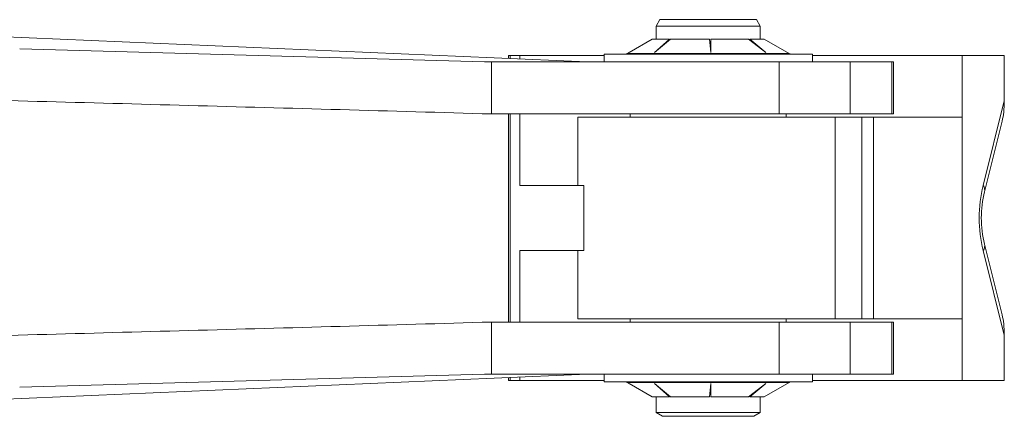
# Model space of a CAD drawing. Header units: millimetres. Extents: x 0 to 407, y 0 to 291.
# Tile 4 of 19: x 153 to 191, y 57 to 73. Entities that reach past the tile are written whole.
import ezdxf

# ---------------------------------------------------------------- set-up
doc = ezdxf.new("R2010")
doc.units = ezdxf.units.MM
doc.header["$MEASUREMENT"] = 0
doc.layers.add('Mittelinien', color=7, linetype='Continuous')
doc.layers.add('Sichtbare_Kanten__d_nn', color=7, linetype='Continuous')

msp = doc.modelspace()

# ---------------------------------------------------------------- linework, layer by layer
at = {"layer": 'Mittelinien', "color": 6, "linetype": 'Continuous', "lineweight": 5}
for p, q in [((172.031, 71.128), (172.031, 71.005)), ((182.741, 71.198), (176.521, 71.198)), ((171.314, 70.878), (171.314, 68.878)), ((182.356, 70.878), (182.356, 68.878)), ((185.084, 70.878), (185.084, 68.878)), ((186.688, 70.878), (186.688, 68.878)), ((191, 69.381), (190.191, 66.128)), ((172.031, 68.878), (172.031, 60.878)), ((184.503, 61.003), (184.503, 68.753)), ((185.525, 68.753), (185.525, 61.003)), ((185.983, 61.003), (185.983, 68.753)), ((174.85, 63.628), (174.85, 66.128)), ((190.191, 63.628), (191, 60.374)), ((171.314, 58.878), (171.314, 60.878)), ((182.356, 58.878), (182.356, 60.878)), ((185.084, 58.878), (185.084, 60.878)), ((186.688, 58.878), (186.688, 60.878)), ((172.031, 58.75), (172.031, 58.628)), ((176.521, 58.557), (182.741, 58.557))]:
    msp.add_line(p, q, dxfattribs=at)
for centre, radius, start, end in [((195.209, 64.878), 5.171, 166.0123, 193.9877), ((189.841, 65.913), 0.411, 11.6678, 31.5232), ((190, 65.946), 0.248, 346.0187, 11.6678), ((189.841, 63.842), 0.411, 328.4768, 348.3322), ((190, 63.809), 0.248, 348.3322, 13.9813)]:
    msp.add_arc(centre, radius, start, end, dxfattribs=at)
at = {"layer": 'Sichtbare_Kanten__d_nn', "color": 1, "linetype": 'Continuous', "lineweight": 5}
for p, q in [((177.63, 72.253), (177.775, 72.503)), ((177.63, 71.753), (177.63, 72.253)), ((181.63, 72.253), (177.632, 72.253)), ((181.486, 72.503), (177.776, 72.503)), ((181.486, 72.503), (181.63, 72.253)), ((181.63, 71.753), (181.63, 72.253)), ((174.982, 70.878), (146.819, 72.095)), ((176.519, 71.198), (177.48, 71.753)), ((176.601, 71.244), (177.483, 71.753)), ((178.142, 71.753), (177.483, 71.753)), ((178.142, 71.753), (177.563, 71.244)), ((177.563, 71.244), (178.187, 71.753)), ((178.152, 71.725), (178.142, 71.753)), ((179.675, 71.753), (178.187, 71.753)), ((179.675, 71.753), (179.736, 71.244)), ((179.736, 71.244), (179.736, 71.753)), ((181.182, 71.753), (179.736, 71.753)), ((181.182, 71.753), (181.847, 71.244)), ((181.224, 71.753), (181.214, 71.728)), ((181.847, 71.244), (181.224, 71.753)), ((181.78, 71.753), (181.224, 71.753)), ((182.741, 71.198), (181.78, 71.753)), ((153.193, 71.38), (171.044, 70.885)), ((171.965, 71.008), (171.965, 71.128)), ((171.965, 71.128), (172.031, 71.128)), ((172.031, 71.128), (172.4, 71.128)), ((175.63, 71.128), (172.4, 71.128)), ((172.4, 71.128), (172.4, 70.989)), ((175.63, 71.178), (175.63, 70.878)), ((183.63, 71.178), (175.633, 71.178)), ((183.63, 71.178), (183.63, 70.878)), ((189.388, 71.128), (183.63, 71.128)), ((189.388, 71.128), (191, 71.128)), ((189.388, 68.753), (189.388, 71.128)), ((191, 71.128), (191, 69.381)), ((182.356, 70.878), (171.314, 70.878)), ((185.084, 70.878), (182.356, 70.878)), ((186.688, 70.878), (185.084, 70.878)), ((186.752, 70.878), (186.688, 70.878)), ((186.752, 70.878), (186.752, 68.878)), ((182.356, 68.878), (171.314, 68.878)), ((171.965, 60.878), (171.965, 68.878)), ((172.4, 68.878), (172.4, 66.128)), ((176.63, 68.753), (176.63, 68.878)), ((185.084, 68.878), (182.356, 68.878)), ((182.63, 68.753), (182.63, 68.878)), ((186.688, 68.878), (185.084, 68.878)), ((186.752, 68.878), (186.688, 68.878)), ((174.631, 66.128), (174.631, 68.753)), ((184.503, 68.753), (174.631, 68.753)), ((184.503, 68.753), (185.525, 68.753)), ((185.525, 68.753), (185.983, 68.753)), ((185.983, 68.753), (189.388, 68.753)), ((189.388, 61.003), (189.388, 68.753)), ((190.916, 68.599), (190.24, 65.886)), ((172.4, 66.128), (174.85, 66.128)), ((172.4, 60.878), (172.4, 63.628)), ((172.4, 63.628), (174.85, 63.628)), ((174.631, 61.003), (174.631, 63.628)), ((190.24, 63.869), (190.916, 61.156)), ((182.356, 60.878), (171.314, 60.878)), ((184.503, 61.003), (174.631, 61.003)), ((176.63, 60.878), (176.63, 61.003)), ((185.084, 60.878), (182.356, 60.878)), ((182.63, 60.878), (182.63, 61.003)), ((184.503, 61.003), (185.525, 61.003)), ((186.688, 60.878), (185.084, 60.878)), ((185.525, 61.003), (185.983, 61.003)), ((185.983, 61.003), (189.388, 61.003)), ((186.752, 60.878), (186.688, 60.878)), ((186.752, 58.878), (186.752, 60.878)), ((189.388, 61.003), (189.388, 58.628)), ((191, 60.374), (191, 58.628)), ((174.982, 58.878), (146.819, 57.66)), ((153.193, 58.375), (171.044, 58.87)), ((182.356, 58.878), (171.314, 58.878)), ((171.965, 58.628), (171.965, 58.747)), ((171.965, 58.628), (172.031, 58.628)), ((172.031, 58.628), (172.4, 58.628)), ((172.4, 58.628), (172.4, 58.766)), ((175.63, 58.628), (172.4, 58.628)), ((175.63, 58.578), (175.63, 58.878)), ((185.084, 58.878), (182.356, 58.878)), ((183.63, 58.578), (183.63, 58.878)), ((189.388, 58.628), (183.63, 58.628)), ((186.688, 58.878), (185.084, 58.878)), ((186.752, 58.878), (186.688, 58.878)), ((189.388, 58.628), (191, 58.628)), ((175.633, 58.578), (183.63, 58.578)), ((176.519, 58.557), (177.48, 58.003)), ((177.483, 58.003), (176.601, 58.511)), ((178.187, 58.003), (177.563, 58.511)), ((177.563, 58.511), (178.142, 58.003)), ((179.736, 58.511), (179.675, 58.003)), ((179.736, 58.003), (179.736, 58.511)), ((181.847, 58.511), (181.182, 58.003)), ((181.224, 58.003), (181.847, 58.511)), ((182.741, 58.557), (181.78, 58.003)), ((177.483, 58.003), (178.142, 58.003)), ((177.63, 57.397), (177.63, 58.003)), ((178.142, 58.003), (178.152, 58.031)), ((178.187, 58.003), (179.675, 58.003)), ((179.736, 58.003), (181.182, 58.003)), ((181.214, 58.027), (181.224, 58.003)), ((181.224, 58.003), (181.78, 58.003)), ((181.63, 57.397), (181.63, 58.003)), ((177.88, 57.253), (177.63, 57.397)), ((181.63, 57.397), (177.632, 57.397)), ((181.38, 57.253), (177.881, 57.253)), ((181.63, 57.397), (181.38, 57.253))]:
    msp.add_line(p, q, dxfattribs=at)
for centre, radius, start, end in [((176.444, 71.328), 0.15, 270, 300), ((182.816, 71.328), 0.15, 240, 270), ((165.37, -133.666), 204.63, 88.33553, 88.41103), ((639.298, 17765.425), 17702.719, 268.409852, 268.4475112), ((-2.124, -5900.921), 5972.317, 88.3358844, 88.4475112), ((186.926, 69.381), 4.074, 353.8184, 360), ((188.422, 69.219), 2.57, 346.0332, 353.8184), ((194.288, 64.878), 4.171, 166.0103, 193.9897), ((-2.124, 6030.676), 5972.317, 271.5524888, 271.6641156), ((188.422, 60.536), 2.57, 6.1816, 13.9668), ((639.298, -17635.669), 17702.719, 91.5524888, 91.590148), ((186.926, 60.374), 4.074, 0, 6.1816), ((165.37, 263.421), 204.63, 271.58897, 271.66447), ((176.444, 58.428), 0.15, 60, 90), ((182.816, 58.428), 0.15, 90, 120)]:
    msp.add_arc(centre, radius, start, end, dxfattribs=at)

doc.saveas('drawing.dxf')
